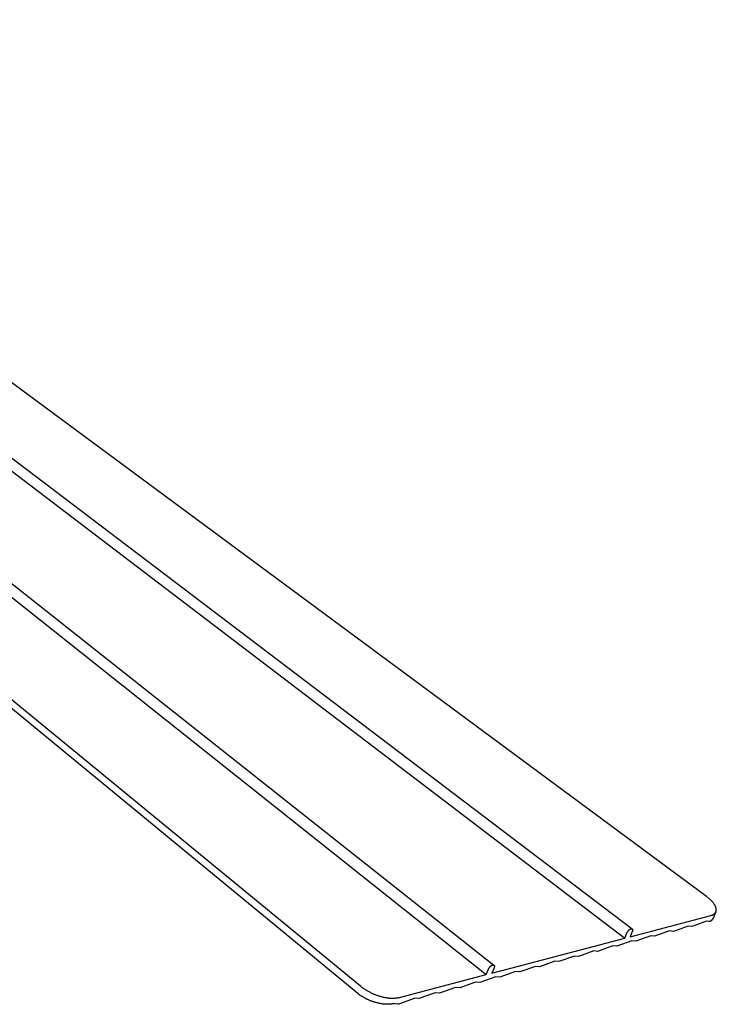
# Model space of a CAD drawing. Extents: x 19110 to 21156, y -51 to 1317.
# Tile 11 of 11: x 20965 to 21156, y 666 to 936. Entities that reach past the tile are written whole.
import ezdxf

# ---------------------------------------------------------------- set-up
doc = ezdxf.new("R2010")
doc.units = 0
doc.layers.add('MAKE2D$VISIBLE$CURVAS', color=7, linetype='CONTINUOUS')

msp = doc.modelspace()

# ---------------------------------------------------------------- linework, layer by layer
at = {"layer": 'MAKE2D$VISIBLE$CURVAS'}
for p, q in [((21153.39, 695.28), (20828.09, 935.79)), ((21058.5, 670.67), (20742.13, 930.21)), ((21057.73, 668.72), (20741.42, 928.91)), ((20814.95, 924.63), (21130.94, 683.89)), ((20817.74, 925.56), (21133, 686.4)), ((20778.87, 923.33), (21092.95, 673.89)), ((20783.48, 922.83), (21095.08, 676.46)), ((21132.42, 684.28), (21154.58, 690.11)), ((21155.94, 691.1), (21155.21, 689.4)), ((21148.33, 687.21), (21144.27, 685.74)), ((21149.36, 687.09), (21148.33, 687.21)), ((21153.39, 688.54), (21149.36, 687.09)), ((21153.88, 688.49), (21153.39, 688.54)), ((21094.51, 674.3), (21130.94, 683.89)), ((21130.94, 683.89), (21131.54, 685.3)), ((21133.02, 685.69), (21132.42, 684.28)), ((21138.08, 684.5), (21133.97, 683.02)), ((21139.14, 684.38), (21138.08, 684.5)), ((21143.22, 685.86), (21139.14, 684.38)), ((21144.27, 685.74), (21143.22, 685.86)), ((21127.69, 681.75), (21123.51, 680.25)), ((21128.76, 681.64), (21127.69, 681.75)), ((21132.9, 683.13), (21128.76, 681.64)), ((21133.97, 683.02), (21132.9, 683.13)), ((21117.13, 678.96), (21112.9, 677.45)), ((21118.23, 678.85), (21117.13, 678.96)), ((21122.43, 680.36), (21118.23, 678.85)), ((21123.51, 680.25), (21122.43, 680.36)), ((21092.95, 673.89), (21093.55, 675.33)), ((21095.1, 675.74), (21094.51, 674.3)), ((21106.42, 676.14), (21102.13, 674.6)), ((21107.54, 676.03), (21106.42, 676.14)), ((21111.8, 677.56), (21107.54, 676.03)), ((21112.9, 677.45), (21111.8, 677.56)), ((21068.76, 667.52), (21092.95, 673.89)), ((21095.55, 673.26), (21091.2, 671.71)), ((21096.69, 673.16), (21095.55, 673.26)), ((21101.01, 674.7), (21096.69, 673.16)), ((21102.13, 674.6), (21101.01, 674.7)), ((21084.51, 670.35), (21080.1, 668.77)), ((21085.67, 670.24), (21084.51, 670.35)), ((21090.05, 671.81), (21085.67, 670.24)), ((21091.2, 671.71), (21090.05, 671.81)), ((21068.82, 665.79), (21073.31, 667.39)), ((21074.48, 667.29), (21073.31, 667.39)), ((21078.93, 668.87), (21074.48, 667.29)), ((21080.1, 668.77), (21078.93, 668.87)), ((21068.82, 665.79), (21068.09, 665.85))]:
    msp.add_line(p, q, dxfattribs=at)
for points in [[(21155.94, 691.1), (21155.95, 691.12), (21155.96, 691.15), (21155.97, 691.17), (21155.98, 691.19), (21155.99, 691.22), (21156, 691.24), (21156, 691.27), (21156.01, 691.29), (21156.02, 691.32), (21156.02, 691.34), (21156.03, 691.37), (21156.03, 691.4), (21156.04, 691.42), (21156.04, 691.45), (21156.04, 691.48), (21156.05, 691.5), (21156.05, 691.53), (21156.05, 691.56), (21156.05, 691.59), (21156.05, 691.61), (21156.06, 691.64), (21156.06, 691.67), (21156.05, 691.73), (21156.05, 691.79), (21156.05, 691.85), (21156.04, 691.91), (21156.03, 691.97), (21156.02, 692.03), (21156, 692.09), (21155.99, 692.15), (21155.97, 692.22), (21155.95, 692.28), (21155.93, 692.35), (21155.91, 692.41), (21155.88, 692.48), (21155.85, 692.55), (21155.82, 692.61), (21155.79, 692.68), (21155.76, 692.75), (21155.72, 692.82), (21155.68, 692.89), (21155.64, 692.96), (21155.6, 693.03), (21155.56, 693.1), (21155.51, 693.17), (21155.41, 693.31), (21155.31, 693.46), (21155.2, 693.6), (21155.08, 693.75), (21154.95, 693.89), (21154.82, 694.03), (21154.68, 694.18), (21154.53, 694.32), (21154.38, 694.46), (21154.23, 694.6), (21154.07, 694.74), (21153.91, 694.88), (21153.74, 695.02), (21153.57, 695.15), (21153.39, 695.28)], [(21154.58, 690.11), (21154.64, 690.13), (21154.71, 690.15), (21154.77, 690.17), (21154.83, 690.19), (21154.89, 690.21), (21154.94, 690.23), (21155, 690.25), (21155.06, 690.28), (21155.11, 690.3), (21155.16, 690.33), (21155.21, 690.35), (21155.26, 690.38), (21155.31, 690.41), (21155.36, 690.44), (21155.4, 690.47), (21155.45, 690.5), (21155.49, 690.53), (21155.53, 690.56), (21155.57, 690.6), (21155.61, 690.63), (21155.64, 690.67), (21155.68, 690.7), (21155.71, 690.74), (21155.74, 690.78), (21155.77, 690.81), (21155.8, 690.85), (21155.82, 690.87), (21155.83, 690.89), (21155.84, 690.91), (21155.86, 690.93), (21155.87, 690.95), (21155.88, 690.97), (21155.89, 690.99), (21155.9, 691.01), (21155.91, 691.03), (21155.92, 691.06), (21155.93, 691.08), (21155.94, 691.1)], [(21131.54, 685.3), (21131.55, 685.33), (21131.56, 685.36), (21131.58, 685.39), (21131.6, 685.42), (21131.63, 685.49), (21131.67, 685.55), (21131.71, 685.61), (21131.75, 685.68), (21131.79, 685.74), (21131.84, 685.8), (21131.89, 685.86), (21131.94, 685.92), (21131.99, 685.98), (21132.05, 686.03), (21132.1, 686.09), (21132.16, 686.13), (21132.21, 686.18), (21132.26, 686.22), (21132.29, 686.24), (21132.32, 686.26), (21132.34, 686.28), (21132.37, 686.3), (21132.4, 686.31), (21132.42, 686.33), (21132.45, 686.34), (21132.48, 686.36), (21132.51, 686.37), (21132.53, 686.39), (21132.56, 686.4), (21132.59, 686.41), (21132.61, 686.42), (21132.64, 686.43), (21132.66, 686.43), (21132.68, 686.44), (21132.69, 686.44), (21132.7, 686.44), (21132.71, 686.45), (21132.73, 686.45), (21132.74, 686.45), (21132.75, 686.45), (21132.76, 686.45), (21132.77, 686.46), (21132.78, 686.46), (21132.8, 686.46), (21132.81, 686.46), (21132.82, 686.46), (21132.83, 686.46), (21132.84, 686.46), (21132.85, 686.46), (21132.86, 686.46), (21132.87, 686.45), (21132.88, 686.45), (21132.89, 686.45), (21132.9, 686.45), (21132.91, 686.45), (21132.92, 686.44), (21132.92, 686.44), (21132.93, 686.44), (21132.94, 686.44), (21132.95, 686.43), (21132.96, 686.43), (21132.97, 686.42), (21132.97, 686.42), (21132.98, 686.42), (21132.99, 686.41), (21133, 686.41), (21133, 686.4)], [(21133, 686.4), (21133.01, 686.4), (21133.02, 686.39), (21133.02, 686.39), (21133.03, 686.38), (21133.03, 686.37), (21133.04, 686.37), (21133.04, 686.36), (21133.05, 686.35), (21133.05, 686.35), (21133.06, 686.34), (21133.06, 686.33), (21133.07, 686.33), (21133.07, 686.32), (21133.08, 686.31), (21133.08, 686.3), (21133.09, 686.29), (21133.09, 686.28), (21133.09, 686.27), (21133.1, 686.27), (21133.1, 686.26), (21133.1, 686.25), (21133.1, 686.24), (21133.11, 686.23), (21133.11, 686.22), (21133.11, 686.21), (21133.11, 686.19), (21133.11, 686.18), (21133.11, 686.17), (21133.12, 686.16), (21133.12, 686.15), (21133.12, 686.14), (21133.12, 686.13), (21133.12, 686.11), (21133.12, 686.1), (21133.12, 686.09), (21133.12, 686.08), (21133.11, 686.05), (21133.11, 686.03), (21133.11, 686), (21133.1, 685.97), (21133.1, 685.95), (21133.09, 685.92), (21133.09, 685.89), (21133.08, 685.86), (21133.07, 685.83), (21133.06, 685.8), (21133.05, 685.78), (21133.04, 685.75), (21133.03, 685.72), (21133.02, 685.69)], [(21093.55, 675.33), (21093.56, 675.36), (21093.57, 675.39), (21093.59, 675.43), (21093.6, 675.46), (21093.62, 675.49), (21093.64, 675.52), (21093.66, 675.56), (21093.67, 675.59), (21093.72, 675.66), (21093.76, 675.72), (21093.81, 675.79), (21093.86, 675.85), (21093.91, 675.92), (21093.96, 675.98), (21094.02, 676.04), (21094.07, 676.09), (21094.13, 676.15), (21094.19, 676.2), (21094.24, 676.24), (21094.27, 676.26), (21094.3, 676.29), (21094.33, 676.31), (21094.35, 676.33), (21094.38, 676.34), (21094.41, 676.36), (21094.44, 676.38), (21094.47, 676.4), (21094.5, 676.41), (21094.53, 676.43), (21094.55, 676.44), (21094.58, 676.45), (21094.61, 676.46), (21094.64, 676.48), (21094.67, 676.49), (21094.69, 676.49), (21094.72, 676.5), (21094.73, 676.5), (21094.75, 676.51), (21094.76, 676.51), (21094.77, 676.51), (21094.79, 676.52), (21094.8, 676.52), (21094.81, 676.52), (21094.82, 676.52), (21094.84, 676.52), (21094.85, 676.52), (21094.86, 676.52), (21094.87, 676.52), (21094.88, 676.52), (21094.89, 676.52), (21094.91, 676.52), (21094.92, 676.52), (21094.93, 676.52), (21094.94, 676.52), (21094.95, 676.52), (21094.96, 676.51), (21094.97, 676.51), (21094.98, 676.51), (21094.99, 676.51), (21095, 676.5), (21095.01, 676.5), (21095.02, 676.5), (21095.02, 676.49), (21095.03, 676.49), (21095.04, 676.48), (21095.05, 676.48), (21095.06, 676.47), (21095.06, 676.47), (21095.07, 676.46), (21095.08, 676.46)], [(21095.08, 676.46), (21095.09, 676.45), (21095.09, 676.45), (21095.1, 676.44), (21095.1, 676.44), (21095.11, 676.43), (21095.12, 676.42), (21095.12, 676.42), (21095.13, 676.41), (21095.13, 676.4), (21095.14, 676.39), (21095.14, 676.39), (21095.15, 676.38), (21095.15, 676.37), (21095.16, 676.36), (21095.16, 676.35), (21095.16, 676.35), (21095.17, 676.34), (21095.17, 676.33), (21095.17, 676.32), (21095.18, 676.31), (21095.18, 676.3), (21095.18, 676.29), (21095.19, 676.28), (21095.19, 676.27), (21095.19, 676.26), (21095.19, 676.25), (21095.19, 676.24), (21095.19, 676.22), (21095.2, 676.21), (21095.2, 676.2), (21095.2, 676.19), (21095.2, 676.18), (21095.2, 676.17), (21095.2, 676.15), (21095.2, 676.14), (21095.2, 676.13), (21095.2, 676.1), (21095.19, 676.08), (21095.19, 676.05), (21095.19, 676.02), (21095.18, 676), (21095.18, 675.97), (21095.17, 675.94), (21095.16, 675.91), (21095.16, 675.89), (21095.15, 675.86), (21095.14, 675.83), (21095.13, 675.8), (21095.12, 675.77), (21095.1, 675.74)], [(21068.76, 667.52), (21068.65, 667.49), (21068.54, 667.46), (21068.42, 667.44), (21068.3, 667.42), (21068.18, 667.4), (21068.05, 667.39), (21067.92, 667.37), (21067.79, 667.36), (21067.65, 667.35), (21067.51, 667.34), (21067.37, 667.34), (21067.22, 667.34), (21067.07, 667.34), (21066.91, 667.34), (21066.76, 667.35), (21066.6, 667.36), (21066.43, 667.37), (21066.27, 667.39), (21066.1, 667.41), (21065.93, 667.43), (21065.75, 667.45), (21065.58, 667.48), (21065.4, 667.51), (21065.22, 667.54), (21065.04, 667.58), (21064.86, 667.62), (21064.68, 667.66), (21064.49, 667.71), (21064.3, 667.75), (21064.12, 667.81), (21063.93, 667.86), (21063.74, 667.92), (21063.55, 667.97), (21063.37, 668.04), (21063.18, 668.1), (21062.99, 668.17), (21062.8, 668.24), (21062.62, 668.31), (21062.43, 668.38), (21062.25, 668.46), (21062.06, 668.54), (21061.88, 668.62), (21061.7, 668.7), (21061.52, 668.78), (21061.34, 668.87), (21061.17, 668.96), (21061, 669.04), (21060.83, 669.13), (21060.66, 669.23), (21060.49, 669.32), (21060.33, 669.41), (21060.17, 669.51), (21060.01, 669.6), (21059.86, 669.7), (21059.71, 669.79), (21059.56, 669.89), (21059.42, 669.99), (21059.28, 670.09), (21059.14, 670.18), (21059, 670.28), (21058.87, 670.38), (21058.75, 670.48), (21058.62, 670.58), (21058.5, 670.67)], [(21067.61, 665.92), (21067.48, 665.89), (21067.36, 665.86), (21067.23, 665.84), (21067.1, 665.82), (21066.97, 665.8), (21066.83, 665.78), (21066.69, 665.77), (21066.55, 665.76), (21066.41, 665.75), (21066.26, 665.74), (21066.11, 665.74), (21065.96, 665.73), (21065.8, 665.73), (21065.65, 665.74), (21065.49, 665.74), (21065.33, 665.75), (21065.16, 665.76), (21065, 665.77), (21064.83, 665.79), (21064.66, 665.81), (21064.49, 665.83), (21064.32, 665.85), (21064.15, 665.88), (21063.97, 665.91), (21063.8, 665.94), (21063.62, 665.98), (21063.45, 666.01), (21063.27, 666.05), (21063.09, 666.1), (21062.92, 666.14), (21062.74, 666.19), (21062.56, 666.24), (21062.38, 666.29), (21062.21, 666.35), (21062.03, 666.4), (21061.86, 666.46), (21061.68, 666.52), (21061.51, 666.59), (21061.34, 666.65), (21061.17, 666.72), (21061, 666.79), (21060.83, 666.86), (21060.66, 666.93), (21060.5, 667.01), (21060.33, 667.08), (21060.17, 667.16), (21060.02, 667.24), (21059.86, 667.32), (21059.71, 667.4), (21059.55, 667.49), (21059.41, 667.57), (21059.26, 667.66), (21059.12, 667.74), (21058.98, 667.83), (21058.84, 667.91), (21058.7, 668), (21058.57, 668.09), (21058.44, 668.18), (21058.31, 668.27), (21058.19, 668.36), (21057.95, 668.54), (21057.73, 668.72)]]:
    msp.add_lwpolyline(points, dxfattribs=at)
at = {"layer": 'MAKE2D$VISIBLE$CURVAS', "extrusion": (0, 0, -1)}
for centre, radius, start, end in [((-21153.33, 690.26), 2.06, 204.6568, 240.159), ((-21154.21, 691.08), 2.61, 266.6745, 277.2193), ((-21068.57, 671.33), 5.5, 275.0092, 280.1143)]:
    msp.add_arc(centre, radius, start, end, dxfattribs=at)

doc.saveas('drawing.dxf')
